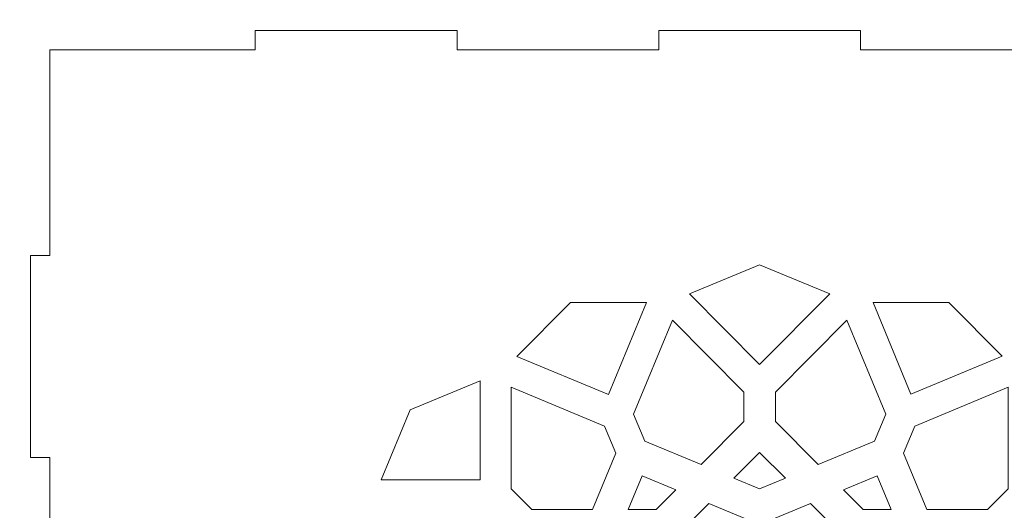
# Model space of a CAD drawing. Header units: centimetres. Extents: x -105 to 112, y -140 to 143.
# Tile 28 of 90: x -8 to 8, y -94 to -86. Entities that reach past the tile are written whole.
import ezdxf

# ---------------------------------------------------------------- set-up
doc = ezdxf.new("R2010")
doc.units = ezdxf.units.CM
doc.header["$MEASUREMENT"] = 0
doc.layers.add('Layer 1', color=7, linetype='Continuous')

msp = doc.modelspace()

# ---------------------------------------------------------------- linework, layer by layer
at = {"layer": 'Layer 1', "color": 240, "lineweight": 211}
msp.add_open_spline([(-100.73824, -37.30038), (-100.73824, -37.30038), (27.42324, -37.30038), (27.42324, -37.30038), (27.42324, -37.30038), (29.71918, -37.30038), (31.59804, -39.17888), (31.59804, -41.47518), (31.59804, -41.47518), (31.59804, -41.47518), (31.59804, -119.18666), (31.59804, -119.18666), (31.59804, -119.18666), (31.59804, -121.48289), (29.71918, -123.36182), (27.42324, -123.36182), (27.42324, -123.36182), (27.42324, -123.36182), (-100.73824, -123.36182), (-100.73824, -123.36182), (-100.73824, -123.36182), (-103.0344, -123.36182), (-104.91305, -121.48289), (-104.91305, -119.18666), (-104.91305, -119.18666), (-104.91305, -119.18666), (-104.91305, -41.47518), (-104.91305, -41.47518), (-104.91305, -41.47518), (-104.91305, -39.17888), (-103.0344, -37.30038), (-100.73824, -37.30038)], degree=3, knots=[0, 0, 0, 0, 0.11111111, 0.11111111, 0.11111111, 0.11111111, 0.22222222, 0.22222222, 0.22222222, 0.22222222, 0.33333333, 0.33333333, 0.33333333, 0.33333333, 0.44444444, 0.44444444, 0.44444444, 0.44444444, 0.55555556, 0.55555556, 0.55555556, 0.55555556, 0.66666667, 0.66666667, 0.66666667, 0.66666667, 0.77777778, 0.77777778, 0.77777778, 0.77777778, 1, 1, 1, 1], dxfattribs=at)
at = {"layer": 'Layer 1', "color": 250, "lineweight": 9}
msp.add_open_spline([(15.32682, -90.07702), (15.32682, -90.07702), (15.63673, -90.07702), (15.63673, -90.07702), (15.63673, -90.07702), (15.63673, -90.07702), (15.63673, -93.31792), (15.63673, -93.31792), (15.63673, -93.31792), (15.63673, -93.31792), (15.32682, -93.31792), (15.32682, -93.31792), (15.32682, -93.31792), (15.32682, -93.31792), (15.32682, -96.55883), (15.32682, -96.55883), (15.32682, -96.55883), (15.32682, -96.55883), (15.63673, -96.55883), (15.63673, -96.55883), (15.63673, -96.55883), (15.63673, -96.55883), (15.63673, -99.80011), (15.63673, -99.80011), (15.63673, -99.80011), (15.63673, -99.80011), (15.32682, -99.80011), (15.32682, -99.80011), (15.32682, -99.80011), (15.32682, -99.80011), (15.32682, -103.0412), (15.32682, -103.0412), (15.32682, -103.0412), (15.32682, -103.0412), (15.63673, -103.0412), (15.63673, -103.0412), (15.63673, -103.0412), (15.63673, -103.0412), (15.63673, -106.28213), (15.63673, -106.28213), (15.63673, -106.28213), (15.63673, -106.28213), (15.32682, -106.28213), (15.32682, -106.28213), (15.32682, -106.28213), (15.32682, -106.28213), (15.32682, -109.58165), (15.32682, -109.58165), (15.32682, -109.58165), (15.32682, -109.58165), (12.02742, -109.58165), (12.02742, -109.58165), (12.02742, -109.58165), (12.02742, -109.58165), (12.02742, -109.89139), (12.02742, -109.89139), (12.02742, -109.89139), (12.02742, -109.89139), (8.78633, -109.89139), (8.78633, -109.89139), (8.78633, -109.89139), (8.78633, -109.89139), (8.78633, -109.58165), (8.78633, -109.58165), (8.78633, -109.58165), (8.78633, -109.58165), (5.54542, -109.58165), (5.54542, -109.58165), (5.54542, -109.58165), (5.54542, -109.58165), (5.54542, -109.89139), (5.54542, -109.89139), (5.54542, -109.89139), (5.54542, -109.89139), (2.30451, -109.89139), (2.30451, -109.89139), (2.30451, -109.89139), (2.30451, -109.89139), (2.30451, -109.58165), (2.30451, -109.58165), (2.30451, -109.58165), (2.30451, -109.58165), (-0.93676, -109.58165), (-0.93676, -109.58165), (-0.93676, -109.58165), (-0.93676, -109.58165), (-0.93676, -109.89139), (-0.93676, -109.89139), (-0.93676, -109.89139), (-0.93676, -109.89139), (-4.17786, -109.89139), (-4.17786, -109.89139), (-4.17786, -109.89139), (-4.17786, -109.89139), (-4.17786, -109.58165), (-4.17786, -109.58165), (-4.17786, -109.58165), (-4.17786, -109.58165), (-7.47708, -109.58165), (-7.47708, -109.58165), (-7.47708, -109.58165), (-7.47708, -109.58165), (-7.47708, -106.28213), (-7.47708, -106.28213), (-7.47708, -106.28213), (-7.47708, -106.28213), (-7.78716, -106.28213), (-7.78716, -106.28213), (-7.78716, -106.28213), (-7.78716, -106.28213), (-7.78716, -103.0412), (-7.78716, -103.0412), (-7.78716, -103.0412), (-7.78716, -103.0412), (-7.47708, -103.0412), (-7.47708, -103.0412), (-7.47708, -103.0412), (-7.47708, -103.0412), (-7.47708, -99.80011), (-7.47708, -99.80011), (-7.47708, -99.80011), (-7.47708, -99.80011), (-7.78716, -99.80011), (-7.78716, -99.80011), (-7.78716, -99.80011), (-7.78716, -99.80011), (-7.78716, -96.55883), (-7.78716, -96.55883), (-7.78716, -96.55883), (-7.78716, -96.55883), (-7.47708, -96.55883), (-7.47708, -96.55883), (-7.47708, -96.55883), (-7.47708, -96.55883), (-7.47708, -93.31792), (-7.47708, -93.31792), (-7.47708, -93.31792), (-7.47708, -93.31792), (-7.78716, -93.31792), (-7.78716, -93.31792), (-7.78716, -93.31792), (-7.78716, -93.31792), (-7.78716, -90.07702), (-7.78716, -90.07702), (-7.78716, -90.07702), (-7.78716, -90.07702), (-7.47708, -90.07702), (-7.47708, -90.07702), (-7.47708, -90.07702), (-7.47708, -90.07702), (-7.47708, -86.77743), (-7.47708, -86.77743), (-7.47708, -86.77743), (-7.47708, -86.77743), (-4.17786, -86.77743), (-4.17786, -86.77743), (-4.17786, -86.77743), (-4.17786, -86.77743), (-4.17786, -86.46771), (-4.17786, -86.46771), (-4.17786, -86.46771), (-4.17786, -86.46771), (-0.93676, -86.46771), (-0.93676, -86.46771), (-0.93676, -86.46771), (-0.93676, -86.46771), (-0.93676, -86.77743), (-0.93676, -86.77743), (-0.93676, -86.77743), (-0.93676, -86.77743), (2.30451, -86.77743), (2.30451, -86.77743), (2.30451, -86.77743), (2.30451, -86.77743), (2.30451, -86.46771), (2.30451, -86.46771), (2.30451, -86.46771), (2.30451, -86.46771), (5.54542, -86.46771), (5.54542, -86.46771), (5.54542, -86.46771), (5.54542, -86.46771), (5.54542, -86.77743), (5.54542, -86.77743), (5.54542, -86.77743), (5.54542, -86.77743), (8.78633, -86.77743), (8.78633, -86.77743), (8.78633, -86.77743), (8.78633, -86.77743), (8.78633, -86.46771), (8.78633, -86.46771), (8.78633, -86.46771), (8.78633, -86.46771), (12.02742, -86.46771), (12.02742, -86.46771), (12.02742, -86.46771), (12.02742, -86.46771), (12.02742, -86.77743), (12.02742, -86.77743), (12.02742, -86.77743), (12.02742, -86.77743), (15.32682, -86.77743), (15.32682, -86.77743), (15.32682, -86.77743), (15.32682, -86.77743), (15.32682, -90.07702), (15.32682, -90.07702)], degree=3, knots=[0, 0, 0, 0, 0.01886792, 0.01886792, 0.01886792, 0.01886792, 0.03773585, 0.03773585, 0.03773585, 0.03773585, 0.05660377, 0.05660377, 0.05660377, 0.05660377, 0.0754717, 0.0754717, 0.0754717, 0.0754717, 0.09433962, 0.09433962, 0.09433962, 0.09433962, 0.11320755, 0.11320755, 0.11320755, 0.11320755, 0.13207547, 0.13207547, 0.13207547, 0.13207547, 0.1509434, 0.1509434, 0.1509434, 0.1509434, 0.16981132, 0.16981132, 0.16981132, 0.16981132, 0.18867925, 0.18867925, 0.18867925, 0.18867925, 0.20754717, 0.20754717, 0.20754717, 0.20754717, 0.22641509, 0.22641509, 0.22641509, 0.22641509, 0.24528302, 0.24528302, 0.24528302, 0.24528302, 0.26415094, 0.26415094, 0.26415094, 0.26415094, 0.28301887, 0.28301887, 0.28301887, 0.28301887, 0.30188679, 0.30188679, 0.30188679, 0.30188679, 0.32075472, 0.32075472, 0.32075472, 0.32075472, 0.33962264, 0.33962264, 0.33962264, 0.33962264, 0.35849057, 0.35849057, 0.35849057, 0.35849057, 0.37735849, 0.37735849, 0.37735849, 0.37735849, 0.39622642, 0.39622642, 0.39622642, 0.39622642, 0.41509434, 0.41509434, 0.41509434, 0.41509434, 0.43396226, 0.43396226, 0.43396226, 0.43396226, 0.45283019, 0.45283019, 0.45283019, 0.45283019, 0.47169811, 0.47169811, 0.47169811, 0.47169811, 0.49056604, 0.49056604, 0.49056604, 0.49056604, 0.50943396, 0.50943396, 0.50943396, 0.50943396, 0.52830189, 0.52830189, 0.52830189, 0.52830189, 0.54716981, 0.54716981, 0.54716981, 0.54716981, 0.56603774, 0.56603774, 0.56603774, 0.56603774, 0.58490566, 0.58490566, 0.58490566, 0.58490566, 0.60377358, 0.60377358, 0.60377358, 0.60377358, 0.62264151, 0.62264151, 0.62264151, 0.62264151, 0.64150943, 0.64150943, 0.64150943, 0.64150943, 0.66037736, 0.66037736, 0.66037736, 0.66037736, 0.67924528, 0.67924528, 0.67924528, 0.67924528, 0.69811321, 0.69811321, 0.69811321, 0.69811321, 0.71698113, 0.71698113, 0.71698113, 0.71698113, 0.73584906, 0.73584906, 0.73584906, 0.73584906, 0.75471698, 0.75471698, 0.75471698, 0.75471698, 0.77358491, 0.77358491, 0.77358491, 0.77358491, 0.79245283, 0.79245283, 0.79245283, 0.79245283, 0.81132075, 0.81132075, 0.81132075, 0.81132075, 0.83018868, 0.83018868, 0.83018868, 0.83018868, 0.8490566, 0.8490566, 0.8490566, 0.8490566, 0.86792453, 0.86792453, 0.86792453, 0.86792453, 0.88679245, 0.88679245, 0.88679245, 0.88679245, 0.90566038, 0.90566038, 0.90566038, 0.90566038, 0.9245283, 0.9245283, 0.9245283, 0.9245283, 0.94339623, 0.94339623, 0.94339623, 0.94339623, 0.96226415, 0.96226415, 0.96226415, 0.96226415, 1, 1, 1, 1], dxfattribs=at)
at = {"layer": 'Layer 1', "color": 142, "lineweight": 9}
for points, knots in [([(3.92469, -91.82672), (3.92469, -91.82672), (5.05404, -90.69501), (5.05404, -90.69501), (5.05404, -90.69501), (5.05404, -90.69501), (3.92469, -90.22652), (3.92469, -90.22652), (3.92469, -90.22652), (3.92469, -90.22652), (2.79552, -90.69501), (2.79552, -90.69501), (2.79552, -90.69501), (2.79552, -90.69501), (3.92469, -91.82672), (3.92469, -91.82672), (3.92469, -91.82672), (3.92469, -91.82672), (3.92469, -91.82672), (3.92469, -91.82672)], [0, 0, 0, 0, 0.16666667, 0.16666667, 0.16666667, 0.16666667, 0.33333333, 0.33333333, 0.33333333, 0.33333333, 0.5, 0.5, 0.5, 0.5, 0.66666667, 0.66666667, 0.66666667, 0.66666667, 1, 1, 1, 1]), ([(2.10941, -90.83143), (2.10941, -90.83143), (1.49832, -92.30992), (1.49832, -92.30992), (1.49832, -92.30992), (1.49832, -92.30992), (0.02274, -91.69792), (0.02274, -91.69792), (0.02274, -91.69792), (0.02274, -91.69792), (0.88705, -90.83143), (0.88705, -90.83143), (0.88705, -90.83143), (0.88705, -90.83143), (2.10941, -90.83143), (2.10941, -90.83143), (2.10941, -90.83143), (2.10941, -90.83143), (2.10941, -90.83143), (2.10941, -90.83143)], [0, 0, 0, 0, 0.16666667, 0.16666667, 0.16666667, 0.16666667, 0.33333333, 0.33333333, 0.33333333, 0.33333333, 0.5, 0.5, 0.5, 0.5, 0.66666667, 0.66666667, 0.66666667, 0.66666667, 1, 1, 1, 1]), ([(7.82228, -91.69302), (7.82228, -91.69302), (6.35469, -92.30193), (6.35469, -92.30193), (6.35469, -92.30193), (6.35469, -92.30193), (5.74687, -90.83143), (5.74687, -90.83143), (5.74687, -90.83143), (5.74687, -90.83143), (6.96251, -90.83143), (6.96251, -90.83143), (6.96251, -90.83143), (6.96251, -90.83143), (7.82228, -91.69302), (7.82228, -91.69302), (7.82228, -91.69302), (7.82228, -91.69302), (7.82228, -91.69302), (7.82228, -91.69302)], [0, 0, 0, 0, 0.16666667, 0.16666667, 0.16666667, 0.16666667, 0.33333333, 0.33333333, 0.33333333, 0.33333333, 0.5, 0.5, 0.5, 0.5, 0.66666667, 0.66666667, 0.66666667, 0.66666667, 1, 1, 1, 1]), ([(2.98245, -93.43328), (2.98245, -93.43328), (2.08089, -93.05925), (2.08089, -93.05925), (2.08089, -93.05925), (2.08089, -93.05925), (1.90051, -92.62328), (1.90051, -92.62328), (1.90051, -92.62328), (1.90051, -92.62328), (2.52286, -91.1179), (2.52286, -91.1179), (2.52286, -91.1179), (2.52286, -91.1179), (3.67255, -92.26977), (3.67255, -92.26977), (3.67255, -92.26977), (3.67255, -92.26977), (3.67255, -92.74208), (3.67255, -92.74208), (3.67255, -92.74208), (3.67255, -92.74208), (2.98245, -93.43328), (2.98245, -93.43328), (2.98245, -93.43328), (2.98245, -93.43328), (2.98245, -93.43328), (2.98245, -93.43328)], [0, 0, 0, 0, 0.125, 0.125, 0.125, 0.125, 0.25, 0.25, 0.25, 0.25, 0.375, 0.375, 0.375, 0.375, 0.5, 0.5, 0.5, 0.5, 0.625, 0.625, 0.625, 0.625, 0.75, 0.75, 0.75, 0.75, 1, 1, 1, 1]), ([(5.94906, -92.62328), (5.94906, -92.62328), (5.76885, -93.05925), (5.76885, -93.05925), (5.76885, -93.05925), (5.76885, -93.05925), (4.86712, -93.43328), (4.86712, -93.43328), (4.86712, -93.43328), (4.86712, -93.43328), (4.17701, -92.74208), (4.17701, -92.74208), (4.17701, -92.74208), (4.17701, -92.74208), (4.17701, -92.26977), (4.17701, -92.26977), (4.17701, -92.26977), (4.17701, -92.26977), (5.3267, -91.1179), (5.3267, -91.1179), (5.3267, -91.1179), (5.3267, -91.1179), (5.94906, -92.62328), (5.94906, -92.62328), (5.94906, -92.62328), (5.94906, -92.62328), (5.94906, -92.62328), (5.94906, -92.62328)], [0, 0, 0, 0, 0.125, 0.125, 0.125, 0.125, 0.25, 0.25, 0.25, 0.25, 0.375, 0.375, 0.375, 0.375, 0.5, 0.5, 0.5, 0.5, 0.625, 0.625, 0.625, 0.625, 0.75, 0.75, 0.75, 0.75, 1, 1, 1, 1]), ([(-0.56528, -92.08957), (-0.56528, -92.08957), (-0.56528, -93.68087), (-0.56528, -93.68087), (-0.56528, -93.68087), (-0.56528, -93.68087), (-2.15349, -93.68087), (-2.15349, -93.68087), (-2.15349, -93.68087), (-2.15349, -93.68087), (-1.68864, -92.55588), (-1.68864, -92.55588), (-1.68864, -92.55588), (-1.68864, -92.55588), (-0.56528, -92.08957), (-0.56528, -92.08957), (-0.56528, -92.08957), (-0.56528, -92.08957), (-0.56528, -92.08957), (-0.56528, -92.08957)], [0, 0, 0, 0, 0.16666667, 0.16666667, 0.16666667, 0.16666667, 0.33333333, 0.33333333, 0.33333333, 0.33333333, 0.5, 0.5, 0.5, 0.5, 0.66666667, 0.66666667, 0.66666667, 0.66666667, 1, 1, 1, 1]), ([(1.24146, -94.15608), (1.24146, -94.15608), (1.61476, -93.25235), (1.61476, -93.25235), (1.61476, -93.25235), (1.61476, -93.25235), (1.43456, -92.81656), (1.43456, -92.81656), (1.43456, -92.81656), (1.43456, -92.81656), (-0.06754, -92.19293), (-0.06754, -92.19293), (-0.06754, -92.19293), (-0.06754, -92.19293), (-0.06754, -93.82202), (-0.06754, -93.82202), (-0.06754, -93.82202), (-0.06754, -93.82202), (0.26543, -94.15608), (0.26543, -94.15608), (0.26543, -94.15608), (0.26543, -94.15608), (1.24146, -94.15608), (1.24146, -94.15608), (1.24146, -94.15608), (1.24146, -94.15608), (1.24146, -94.15608), (1.24146, -94.15608)], [0, 0, 0, 0, 0.125, 0.125, 0.125, 0.125, 0.25, 0.25, 0.25, 0.25, 0.375, 0.375, 0.375, 0.375, 0.5, 0.5, 0.5, 0.5, 0.625, 0.625, 0.625, 0.625, 0.75, 0.75, 0.75, 0.75, 1, 1, 1, 1]), ([(6.415, -92.81656), (6.415, -92.81656), (7.91711, -92.19293), (7.91711, -92.19293), (7.91711, -92.19293), (7.91711, -92.19293), (7.91711, -93.82202), (7.91711, -93.82202), (7.91711, -93.82202), (7.91711, -93.82202), (7.58413, -94.15608), (7.58413, -94.15608), (7.58413, -94.15608), (7.58413, -94.15608), (6.60846, -94.15608), (6.60846, -94.15608), (6.60846, -94.15608), (6.60846, -94.15608), (6.2348, -93.25235), (6.2348, -93.25235), (6.2348, -93.25235), (6.2348, -93.25235), (6.415, -92.81656), (6.415, -92.81656), (6.415, -92.81656), (6.415, -92.81656), (6.415, -92.81656), (6.415, -92.81656)], [0, 0, 0, 0, 0.125, 0.125, 0.125, 0.125, 0.25, 0.25, 0.25, 0.25, 0.375, 0.375, 0.375, 0.375, 0.5, 0.5, 0.5, 0.5, 0.625, 0.625, 0.625, 0.625, 0.75, 0.75, 0.75, 0.75, 1, 1, 1, 1]), ([(3.92469, -93.82456), (3.92469, -93.82456), (4.33905, -93.65272), (4.33905, -93.65272), (4.33905, -93.65272), (4.33905, -93.65272), (3.92469, -93.23781), (3.92469, -93.23781), (3.92469, -93.23781), (3.92469, -93.23781), (3.51106, -93.65272), (3.51106, -93.65272), (3.51106, -93.65272), (3.51106, -93.65272), (3.92469, -93.82456), (3.92469, -93.82456), (3.92469, -93.82456), (3.92469, -93.82456), (3.92469, -93.82456), (3.92469, -93.82456)], [0, 0, 0, 0, 0.16666667, 0.16666667, 0.16666667, 0.16666667, 0.33333333, 0.33333333, 0.33333333, 0.33333333, 0.5, 0.5, 0.5, 0.5, 0.66666667, 0.66666667, 0.66666667, 0.66666667, 1, 1, 1, 1]), ([(2.03711, -93.6142), (2.03711, -93.6142), (2.57826, -93.83855), (2.57826, -93.83855), (2.57826, -93.83855), (2.57826, -93.83855), (2.26146, -94.15608), (2.26146, -94.15608), (2.26146, -94.15608), (2.26146, -94.15608), (1.81331, -94.15608), (1.81331, -94.15608), (1.81331, -94.15608), (1.81331, -94.15608), (2.03711, -93.6142), (2.03711, -93.6142), (2.03711, -93.6142), (2.03711, -93.6142), (2.03711, -93.6142), (2.03711, -93.6142)], [0, 0, 0, 0, 0.16666667, 0.16666667, 0.16666667, 0.16666667, 0.33333333, 0.33333333, 0.33333333, 0.33333333, 0.5, 0.5, 0.5, 0.5, 0.66666667, 0.66666667, 0.66666667, 0.66666667, 1, 1, 1, 1]), ([(5.27166, -93.83855), (5.27166, -93.83855), (5.81209, -93.6142), (5.81209, -93.6142), (5.81209, -93.6142), (5.81209, -93.6142), (6.03625, -94.15608), (6.03625, -94.15608), (6.03625, -94.15608), (6.03625, -94.15608), (5.58811, -94.15608), (5.58811, -94.15608), (5.58811, -94.15608), (5.58811, -94.15608), (5.27166, -93.83855), (5.27166, -93.83855), (5.27166, -93.83855), (5.27166, -93.83855), (5.27166, -93.83855), (5.27166, -93.83855)], [0, 0, 0, 0, 0.16666667, 0.16666667, 0.16666667, 0.16666667, 0.33333333, 0.33333333, 0.33333333, 0.33333333, 0.5, 0.5, 0.5, 0.5, 0.66666667, 0.66666667, 0.66666667, 0.66666667, 1, 1, 1, 1]), ([(3.92469, -95.28434), (3.92469, -95.28434), (4.60989, -94.59769), (4.60989, -94.59769), (4.60989, -94.59769), (4.60989, -94.59769), (5.28238, -94.59769), (5.28238, -94.59769), (5.28238, -94.59769), (5.28238, -94.59769), (4.74323, -94.05762), (4.74323, -94.05762), (4.74323, -94.05762), (4.74323, -94.05762), (3.95648, -94.38442), (3.95648, -94.38442), (3.95648, -94.38442), (3.95648, -94.38442), (3.92469, -94.37134), (3.92469, -94.37134), (3.92469, -94.37134), (3.92469, -94.37134), (3.89308, -94.38442), (3.89308, -94.38442), (3.89308, -94.38442), (3.89308, -94.38442), (3.1067, -94.05762), (3.1067, -94.05762), (3.1067, -94.05762), (3.1067, -94.05762), (2.56773, -94.59769), (2.56773, -94.59769), (2.56773, -94.59769), (2.56773, -94.59769), (3.23967, -94.59769), (3.23967, -94.59769), (3.23967, -94.59769), (3.23967, -94.59769), (3.92469, -95.28434), (3.92469, -95.28434), (3.92469, -95.28434), (3.92469, -95.28434), (3.92469, -95.28434), (3.92469, -95.28434)], [0, 0, 0, 0, 0.08333333, 0.08333333, 0.08333333, 0.08333333, 0.16666667, 0.16666667, 0.16666667, 0.16666667, 0.25, 0.25, 0.25, 0.25, 0.33333333, 0.33333333, 0.33333333, 0.33333333, 0.41666667, 0.41666667, 0.41666667, 0.41666667, 0.5, 0.5, 0.5, 0.5, 0.58333333, 0.58333333, 0.58333333, 0.58333333, 0.66666667, 0.66666667, 0.66666667, 0.66666667, 0.75, 0.75, 0.75, 0.75, 0.83333333, 0.83333333, 0.83333333, 0.83333333, 1, 1, 1, 1])]:
    msp.add_open_spline(points, degree=3, knots=knots, dxfattribs=at)

doc.saveas('drawing.dxf')
